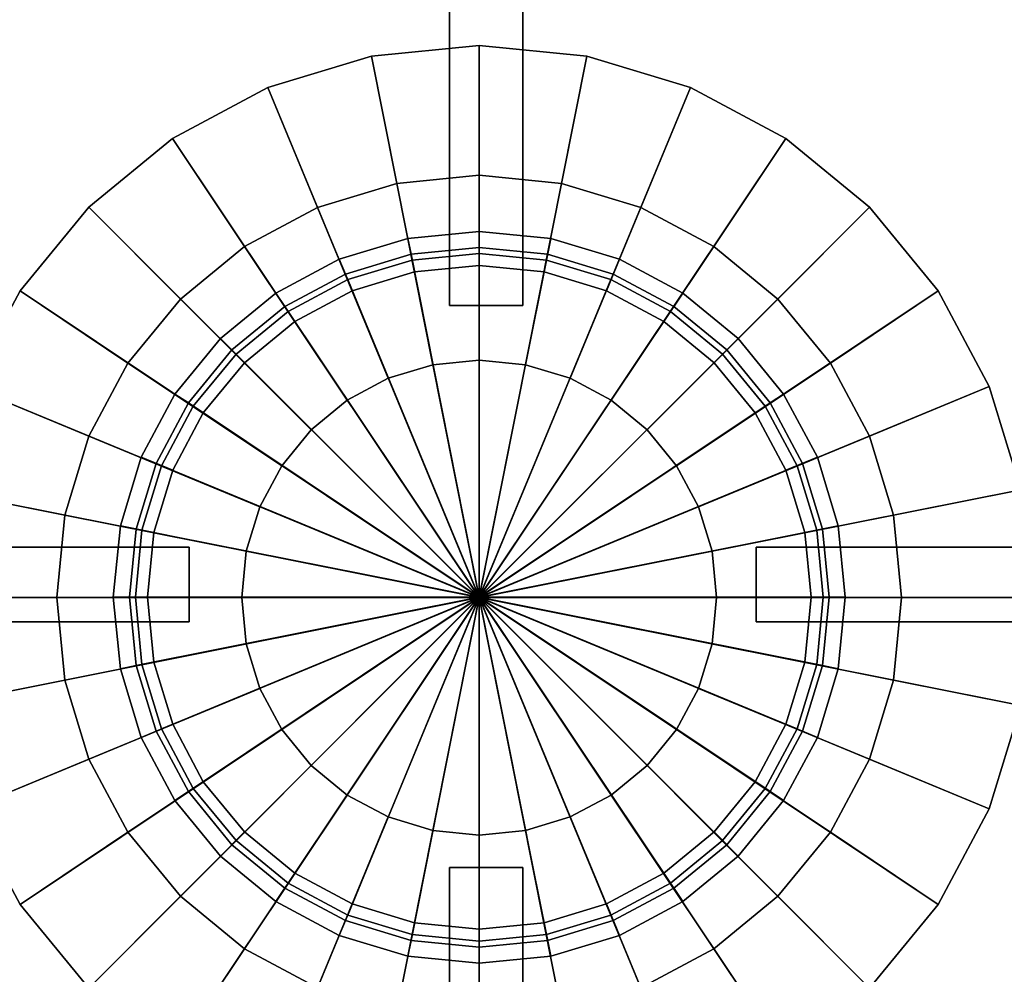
# Model space of a CAD drawing. Extents: x -17.9 to 18, y -14.2 to 13.3.
# Tile 32 of 61: x -13.8 to -8.5, y 2.3 to 7.5. Entities that reach past the tile are written whole.
import ezdxf

# ---------------------------------------------------------------- set-up
doc = ezdxf.new("R2010")
doc.units = 0
for name, color, linetype in [('GAS_ELEMENTS_4', 254, 'CONTINUOUS'), ('GAS_ELEMENTS_4_1', 250, 'CONTINUOUS'), ('GRATE_-_1', 250, 'CONTINUOUS'), ('RGM8058UC_-_BODY', 252, 'CONTINUOUS')]:
    doc.layers.add(name, color=color, linetype=linetype)

msp = doc.modelspace()

# ---------------------------------------------------------------- linework, layer by layer
at = {"layer": 'GAS_ELEMENTS_4'}
for points in [[(-11.3136, 4.3196, 6.0709), (-11.3136, 7.3196, 6.0709), (-11.8989, 7.2619, 6.0709)], [(-11.3136, 7.3196, 6.0709), (-11.3136, 6.6146, 6.5762), (-11.7614, 6.5705, 6.5762), (-11.8989, 7.2619, 6.0709)], [(-11.3136, 4.3196, 6.0709), (-10.7284, 7.2619, 6.0709), (-11.3136, 7.3196, 6.0709)], [(-10.7284, 7.2619, 6.0709), (-10.8659, 6.5705, 6.5762), (-11.3136, 6.6146, 6.5762), (-11.3136, 7.3196, 6.0709)], [(-11.3136, 4.3196, 6.0709), (-11.8989, 7.2619, 6.0709), (-12.4617, 7.0912, 6.0709)], [(-11.8989, 7.2619, 6.0709), (-11.7614, 6.5705, 6.5762), (-12.1919, 6.4399, 6.5762), (-12.4617, 7.0912, 6.0709)], [(-11.3136, 4.3196, 6.0709), (-10.1656, 7.0912, 6.0709), (-10.7284, 7.2619, 6.0709)], [(-10.1656, 7.0912, 6.0709), (-10.4354, 6.4399, 6.5762), (-10.8659, 6.5705, 6.5762), (-10.7284, 7.2619, 6.0709)], [(-11.3136, 4.3196, 6.0709), (-12.4617, 7.0912, 6.0709), (-12.9803, 6.814, 6.0709)], [(-12.4617, 7.0912, 6.0709), (-12.1919, 6.4399, 6.5762), (-12.5887, 6.2278, 6.5762), (-12.9803, 6.814, 6.0709)], [(-11.3136, 4.3196, 6.0709), (-9.6469, 6.814, 6.0709), (-10.1656, 7.0912, 6.0709)], [(-9.6469, 6.814, 6.0709), (-10.0386, 6.2278, 6.5762), (-10.4354, 6.4399, 6.5762), (-10.1656, 7.0912, 6.0709)], [(-11.3136, 4.3196, 6.0709), (-12.9803, 6.814, 6.0709), (-13.435, 6.4409, 6.0709)], [(-12.9803, 6.814, 6.0709), (-12.5887, 6.2278, 6.5762), (-12.9364, 5.9424, 6.5762), (-13.435, 6.4409, 6.0709)], [(-11.3136, 4.3196, 6.0709), (-9.1923, 6.4409, 6.0709), (-9.6469, 6.814, 6.0709)], [(-9.1923, 6.4409, 6.0709), (-9.6908, 5.9424, 6.5762), (-10.0386, 6.2278, 6.5762), (-9.6469, 6.814, 6.0709)], [(-11.5653, 5.5849, 6.5762), (-11.7614, 6.5705, 6.5762), (-11.3136, 6.6146, 6.5762), (-11.3136, 5.6097, 6.5762)], [(-11.3136, 5.6097, 6.5762), (-11.3136, 6.6146, 6.5762), (-10.8659, 6.5705, 6.5762), (-11.0619, 5.5849, 6.5762)], [(-11.8074, 5.5115, 6.5762), (-12.1919, 6.4399, 6.5762), (-11.7614, 6.5705, 6.5762), (-11.5653, 5.5849, 6.5762)], [(-11.0619, 5.5849, 6.5762), (-10.8659, 6.5705, 6.5762), (-10.4354, 6.4399, 6.5762), (-10.8199, 5.5115, 6.5762)], [(-11.3136, 4.3196, 6.0709), (-13.435, 6.4409, 6.0709), (-13.808, 5.9863, 6.0709)], [(-13.435, 6.4409, 6.0709), (-12.9364, 5.9424, 6.5762), (-13.2219, 5.5946, 6.5762), (-13.808, 5.9863, 6.0709)], [(-12.0304, 5.3923, 6.5762), (-12.5887, 6.2278, 6.5762), (-12.1919, 6.4399, 6.5762), (-11.8074, 5.5115, 6.5762)], [(-11.3136, 4.3196, 6.0709), (-8.8192, 5.9863, 6.0709), (-9.1923, 6.4409, 6.0709)], [(-10.8199, 5.5115, 6.5762), (-10.4354, 6.4399, 6.5762), (-10.0386, 6.2278, 6.5762), (-10.5969, 5.3923, 6.5762)], [(-8.8192, 5.9863, 6.0709), (-9.4054, 5.5946, 6.5762), (-9.6908, 5.9424, 6.5762), (-9.1923, 6.4409, 6.0709)], [(-12.2259, 5.2318, 6.5762), (-12.9364, 5.9424, 6.5762), (-12.5887, 6.2278, 6.5762), (-12.0304, 5.3923, 6.5762)], [(-10.5969, 5.3923, 6.5762), (-10.0386, 6.2278, 6.5762), (-9.6908, 5.9424, 6.5762), (-10.4014, 5.2318, 6.5762)], [(-12.0278, 6.0478, 6.75), (-11.8074, 5.5115, 6.75), (-11.5653, 5.5849, 6.75), (-11.6773, 6.1541, 6.75)], [(-12.0028, 5.9873, 7.0908), (-12.0278, 6.0478, 6.75), (-11.6773, 6.1541, 6.75), (-11.6645, 6.09, 7.0908)], [(-11.6773, 6.1541, 6.75), (-11.5653, 5.5849, 6.75), (-11.3136, 5.6097, 6.75), (-11.3127, 6.19, 6.75)], [(-11.6645, 6.09, 7.0908), (-11.6773, 6.1541, 6.75), (-11.3127, 6.19, 6.75), (-11.3127, 6.1246, 7.0908)], [(-11.3127, 6.19, 6.75), (-11.3136, 5.6097, 6.75), (-11.0619, 5.5849, 6.75), (-10.9481, 6.1541, 6.75)], [(-11.3127, 6.1246, 7.0908), (-11.3127, 6.19, 6.75), (-10.9481, 6.1541, 6.75), (-10.9609, 6.09, 7.0908)], [(-10.9481, 6.1541, 6.75), (-11.0619, 5.5849, 6.75), (-10.8199, 5.5115, 6.75), (-10.5976, 6.0478, 6.75)], [(-10.9609, 6.09, 7.0908), (-10.9481, 6.1541, 6.75), (-10.5976, 6.0478, 6.75), (-10.6226, 5.9873, 7.0908)], [(-11.6645, 6.09, 7.301), (-11.6645, 6.09, 7.0908), (-11.3127, 6.1246, 7.0908), (-11.3127, 6.1246, 7.301)], [(-11.3127, 6.1246, 7.301), (-11.3127, 6.1246, 7.0908), (-10.9609, 6.09, 7.0908), (-10.9609, 6.09, 7.301)], [(-12.3509, 5.8751, 6.75), (-12.0304, 5.3923, 6.75), (-11.8074, 5.5115, 6.75), (-12.0278, 6.0478, 6.75)], [(-12.3146, 5.8207, 7.0908), (-12.3509, 5.8751, 6.75), (-12.0278, 6.0478, 6.75), (-12.0028, 5.9873, 7.0908)], [(-12.0028, 5.9873, 7.301), (-12.0028, 5.9873, 7.0908), (-11.6645, 6.09, 7.0908), (-11.6645, 6.09, 7.301)], [(-10.9609, 6.09, 7.301), (-10.9609, 6.09, 7.0908), (-10.6226, 5.9873, 7.0908), (-10.6226, 5.9873, 7.301)], [(-10.5976, 6.0478, 6.75), (-10.8199, 5.5115, 6.75), (-10.5969, 5.3923, 6.75), (-10.2745, 5.8751, 6.75)], [(-10.6226, 5.9873, 7.0908), (-10.5976, 6.0478, 6.75), (-10.2745, 5.8751, 6.75), (-10.3109, 5.8207, 7.0908)], [(-11.3136, 4.3196, 6.0709), (-13.808, 5.9863, 6.0709), (-14.0853, 5.4676, 6.0709)], [(-13.808, 5.9863, 6.0709), (-13.2219, 5.5946, 6.5762), (-13.4339, 5.1978, 6.5762), (-14.0853, 5.4676, 6.0709)], [(-12.3864, 5.0363, 6.5762), (-13.2219, 5.5946, 6.5762), (-12.9364, 5.9424, 6.5762), (-12.2259, 5.2318, 6.5762)], [(-12.3146, 5.8207, 7.301), (-12.3146, 5.8207, 7.0908), (-12.0028, 5.9873, 7.0908), (-12.0028, 5.9873, 7.301)], [(-11.3136, 4.3196, 6.0709), (-8.542, 5.4676, 6.0709), (-8.8192, 5.9863, 6.0709)], [(-10.6226, 5.9873, 7.301), (-10.6226, 5.9873, 7.0908), (-10.3109, 5.8207, 7.0908), (-10.3109, 5.8207, 7.301)], [(-10.4014, 5.2318, 6.5762), (-9.6908, 5.9424, 6.5762), (-9.4054, 5.5946, 6.5762), (-10.2409, 5.0363, 6.5762)], [(-8.542, 5.4676, 6.0709), (-9.1933, 5.1978, 6.5762), (-9.4054, 5.5946, 6.5762), (-8.8192, 5.9863, 6.0709)], [(-12.6341, 5.6427, 6.75), (-12.2259, 5.2318, 6.75), (-12.0304, 5.3923, 6.75), (-12.3509, 5.8751, 6.75)], [(-12.5878, 5.5964, 7.0908), (-12.6341, 5.6427, 6.75), (-12.3509, 5.8751, 6.75), (-12.3146, 5.8207, 7.0908)], [(-10.2745, 5.8751, 6.75), (-10.5969, 5.3923, 6.75), (-10.4014, 5.2318, 6.75), (-9.9914, 5.6427, 6.75)], [(-10.3109, 5.8207, 7.0908), (-10.2745, 5.8751, 6.75), (-9.9914, 5.6427, 6.75), (-10.0376, 5.5964, 7.0908)], [(-12.5878, 5.5964, 7.301), (-12.5878, 5.5964, 7.0908), (-12.3146, 5.8207, 7.0908), (-12.3146, 5.8207, 7.301)], [(-10.3109, 5.8207, 7.301), (-10.3109, 5.8207, 7.0908), (-10.0376, 5.5964, 7.0908), (-10.0376, 5.5964, 7.301)], [(-12.8665, 5.3595, 6.75), (-12.3864, 5.0363, 6.75), (-12.2259, 5.2318, 6.75), (-12.6341, 5.6427, 6.75)], [(-12.8121, 5.3232, 7.0908), (-12.8665, 5.3595, 6.75), (-12.6341, 5.6427, 6.75), (-12.5878, 5.5964, 7.0908)], [(-9.9914, 5.6427, 6.75), (-10.4014, 5.2318, 6.75), (-10.2409, 5.0363, 6.75), (-9.759, 5.3595, 6.75)], [(-10.0376, 5.5964, 7.0908), (-9.9914, 5.6427, 6.75), (-9.759, 5.3595, 6.75), (-9.8133, 5.3232, 7.0908)], [(-12.5056, 4.8133, 6.5762), (-13.4339, 5.1978, 6.5762), (-13.2219, 5.5946, 6.5762), (-12.3864, 5.0363, 6.5762)], [(-12.8121, 5.3232, 7.301), (-12.8121, 5.3232, 7.0908), (-12.5878, 5.5964, 7.0908), (-12.5878, 5.5964, 7.301)], [(-11.8074, 5.5115, 6.75), (-11.8074, 5.5115, 6.5762), (-11.5653, 5.5849, 6.5762), (-11.5653, 5.5849, 6.75)], [(-11.5653, 5.5849, 6.75), (-11.5653, 5.5849, 6.5762), (-11.3136, 5.6097, 6.5762), (-11.3136, 5.6097, 6.75)], [(-11.3136, 5.6097, 6.75), (-11.3136, 5.6097, 6.5762), (-11.0619, 5.5849, 6.5762), (-11.0619, 5.5849, 6.75)], [(-11.0619, 5.5849, 6.75), (-11.0619, 5.5849, 6.5762), (-10.8199, 5.5115, 6.5762), (-10.8199, 5.5115, 6.75)], [(-10.2409, 5.0363, 6.5762), (-9.4054, 5.5946, 6.5762), (-9.1933, 5.1978, 6.5762), (-10.1217, 4.8133, 6.5762)], [(-10.0376, 5.5964, 7.301), (-10.0376, 5.5964, 7.0908), (-9.8133, 5.3232, 7.0908), (-9.8133, 5.3232, 7.301)], [(-12.0304, 5.3923, 6.75), (-12.0304, 5.3923, 6.5762), (-11.8074, 5.5115, 6.5762), (-11.8074, 5.5115, 6.75)], [(-10.8199, 5.5115, 6.75), (-10.8199, 5.5115, 6.5762), (-10.5969, 5.3923, 6.5762), (-10.5969, 5.3923, 6.75)], [(-11.3136, 4.3196, 6.0709), (-14.0853, 5.4676, 6.0709), (-14.256, 4.9048, 6.0709)], [(-14.0853, 5.4676, 6.0709), (-13.4339, 5.1978, 6.5762), (-13.5645, 4.7673, 6.5762), (-14.256, 4.9048, 6.0709)], [(-11.3136, 4.3196, 6.0709), (-8.3713, 4.9048, 6.0709), (-8.542, 5.4676, 6.0709)], [(-8.3713, 4.9048, 6.0709), (-9.0627, 4.7673, 6.5762), (-9.1933, 5.1978, 6.5762), (-8.542, 5.4676, 6.0709)], [(-13.0391, 5.0365, 6.75), (-12.5056, 4.8133, 6.75), (-12.3864, 5.0363, 6.75), (-12.8665, 5.3595, 6.75)], [(-12.9787, 5.0114, 7.0908), (-13.0391, 5.0365, 6.75), (-12.8665, 5.3595, 6.75), (-12.8121, 5.3232, 7.0908)], [(-12.2259, 5.2318, 6.75), (-12.2259, 5.2318, 6.5762), (-12.0304, 5.3923, 6.5762), (-12.0304, 5.3923, 6.75)], [(-10.5969, 5.3923, 6.75), (-10.5969, 5.3923, 6.5762), (-10.4014, 5.2318, 6.5762), (-10.4014, 5.2318, 6.75)], [(-9.759, 5.3595, 6.75), (-10.2409, 5.0363, 6.75), (-10.1217, 4.8133, 6.75), (-9.5863, 5.0365, 6.75)], [(-9.8133, 5.3232, 7.0908), (-9.759, 5.3595, 6.75), (-9.5863, 5.0365, 6.75), (-9.6467, 5.0114, 7.0908)], [(-12.9787, 5.0114, 7.301), (-12.9787, 5.0114, 7.0908), (-12.8121, 5.3232, 7.0908), (-12.8121, 5.3232, 7.301)], [(-9.8133, 5.3232, 7.301), (-9.8133, 5.3232, 7.0908), (-9.6467, 5.0114, 7.0908), (-9.6467, 5.0114, 7.301)], [(-12.579, 4.5713, 6.5762), (-13.5645, 4.7673, 6.5762), (-13.4339, 5.1978, 6.5762), (-12.5056, 4.8133, 6.5762)], [(-12.3864, 5.0363, 6.75), (-12.3864, 5.0363, 6.5762), (-12.2259, 5.2318, 6.5762), (-12.2259, 5.2318, 6.75)], [(-10.4014, 5.2318, 6.75), (-10.4014, 5.2318, 6.5762), (-10.2409, 5.0363, 6.5762), (-10.2409, 5.0363, 6.75)], [(-10.1217, 4.8133, 6.5762), (-9.1933, 5.1978, 6.5762), (-9.0627, 4.7673, 6.5762), (-10.0483, 4.5713, 6.5762)], [(-13.1455, 4.6859, 6.75), (-12.579, 4.5713, 6.75), (-12.5056, 4.8133, 6.75), (-13.0391, 5.0365, 6.75)], [(-13.0813, 4.6731, 7.0908), (-13.1455, 4.6859, 6.75), (-13.0391, 5.0365, 6.75), (-12.9787, 5.0114, 7.0908)], [(-12.5056, 4.8133, 6.75), (-12.5056, 4.8133, 6.5762), (-12.3864, 5.0363, 6.5762), (-12.3864, 5.0363, 6.75)], [(-10.2409, 5.0363, 6.75), (-10.2409, 5.0363, 6.5762), (-10.1217, 4.8133, 6.5762), (-10.1217, 4.8133, 6.75)], [(-9.5863, 5.0365, 6.75), (-10.1217, 4.8133, 6.75), (-10.0483, 4.5713, 6.75), (-9.4799, 4.6859, 6.75)], [(-9.6467, 5.0114, 7.0908), (-9.5863, 5.0365, 6.75), (-9.4799, 4.6859, 6.75), (-9.5441, 4.6731, 7.0908)], [(-13.0813, 4.6731, 7.301), (-13.0813, 4.6731, 7.0908), (-12.9787, 5.0114, 7.0908), (-12.9787, 5.0114, 7.301)], [(-9.6467, 5.0114, 7.301), (-9.6467, 5.0114, 7.0908), (-9.5441, 4.6731, 7.0908), (-9.5441, 4.6731, 7.301)], [(-11.3136, 4.3196, 6.0709), (-14.256, 4.9048, 6.0709), (-14.3136, 4.3196, 6.0709)], [(-14.256, 4.9048, 6.0709), (-13.5645, 4.7673, 6.5762), (-13.6086, 4.3196, 6.5762), (-14.3136, 4.3196, 6.0709)], [(-11.3136, 4.3196, 6.0709), (-8.3136, 4.3196, 6.0709), (-8.3713, 4.9048, 6.0709)], [(-8.3136, 4.3196, 6.0709), (-9.0186, 4.3196, 6.5762), (-9.0627, 4.7673, 6.5762), (-8.3713, 4.9048, 6.0709)], [(-12.6038, 4.3196, 6.5762), (-13.6086, 4.3196, 6.5762), (-13.5645, 4.7673, 6.5762), (-12.579, 4.5713, 6.5762)], [(-12.579, 4.5713, 6.75), (-12.579, 4.5713, 6.5762), (-12.5056, 4.8133, 6.5762), (-12.5056, 4.8133, 6.75)], [(-10.1217, 4.8133, 6.75), (-10.1217, 4.8133, 6.5762), (-10.0483, 4.5713, 6.5762), (-10.0483, 4.5713, 6.75)], [(-10.0483, 4.5713, 6.5762), (-9.0627, 4.7673, 6.5762), (-9.0186, 4.3196, 6.5762), (-10.0235, 4.3196, 6.5762)], [(-13.1814, 4.3213, 6.75), (-12.6038, 4.3196, 6.75), (-12.579, 4.5713, 6.75), (-13.1455, 4.6859, 6.75)], [(-13.116, 4.3213, 7.0908), (-13.1814, 4.3213, 6.75), (-13.1455, 4.6859, 6.75), (-13.0813, 4.6731, 7.0908)], [(-13.116, 4.3213, 7.301), (-13.116, 4.3213, 7.0908), (-13.0813, 4.6731, 7.0908), (-13.0813, 4.6731, 7.301)], [(-9.4799, 4.6859, 6.75), (-10.0483, 4.5713, 6.75), (-10.0235, 4.3196, 6.75), (-9.444, 4.3213, 6.75)], [(-9.5441, 4.6731, 7.0908), (-9.4799, 4.6859, 6.75), (-9.444, 4.3213, 6.75), (-9.5094, 4.3213, 7.0908)], [(-9.5441, 4.6731, 7.301), (-9.5441, 4.6731, 7.0908), (-9.5094, 4.3213, 7.0908), (-9.5094, 4.3213, 7.301)], [(-12.6038, 4.3196, 6.75), (-12.6038, 4.3196, 6.5762), (-12.579, 4.5713, 6.5762), (-12.579, 4.5713, 6.75)], [(-10.0483, 4.5713, 6.75), (-10.0483, 4.5713, 6.5762), (-10.0235, 4.3196, 6.5762), (-10.0235, 4.3196, 6.75)], [(-11.3136, 4.3196, 6.0709), (-14.3136, 4.3196, 6.0709), (-14.256, 3.7343, 6.0709)], [(-14.3136, 4.3196, 6.0709), (-13.6086, 4.3196, 6.5762), (-13.5645, 3.8718, 6.5762), (-14.256, 3.7343, 6.0709)], [(-11.3136, 4.3196, 6.0709), (-14.256, 3.7343, 6.0709), (-14.0853, 3.1715, 6.0709)], [(-11.3136, 4.3196, 6.0709), (-14.0853, 3.1715, 6.0709), (-13.808, 2.6528, 6.0709)], [(-11.3136, 4.3196, 6.0709), (-13.808, 2.6528, 6.0709), (-13.435, 2.1982, 6.0709)], [(-12.579, 4.0679, 6.5762), (-13.5645, 3.8718, 6.5762), (-13.6086, 4.3196, 6.5762), (-12.6038, 4.3196, 6.5762)], [(-11.3136, 4.3196, 6.0709), (-13.435, 2.1982, 6.0709), (-12.9803, 1.8251, 6.0709)], [(-13.1455, 3.9568, 6.75), (-12.579, 4.0679, 6.75), (-12.6038, 4.3196, 6.75), (-13.1814, 4.3213, 6.75)], [(-13.0813, 3.9695, 7.0908), (-13.1455, 3.9568, 6.75), (-13.1814, 4.3213, 6.75), (-13.116, 4.3213, 7.0908)], [(-13.0813, 3.9695, 7.301), (-13.0813, 3.9695, 7.0908), (-13.116, 4.3213, 7.0908), (-13.116, 4.3213, 7.301)], [(-11.3136, 4.3196, 6.0709), (-12.9803, 1.8251, 6.0709), (-12.4617, 1.5479, 6.0709)], [(-12.579, 4.0679, 6.75), (-12.579, 4.0679, 6.5762), (-12.6038, 4.3196, 6.5762), (-12.6038, 4.3196, 6.75)], [(-11.3136, 4.3196, 6.0709), (-12.4617, 1.5479, 6.0709), (-11.8989, 1.3772, 6.0709)], [(-11.3136, 4.3196, 6.0709), (-11.8989, 1.3772, 6.0709), (-11.3136, 1.3196, 6.0709)], [(-11.3136, 4.3196, 6.0709), (-11.3136, 1.3196, 6.0709), (-10.7284, 1.3772, 6.0709)], [(-11.3136, 4.3196, 6.0709), (-10.7284, 1.3772, 6.0709), (-10.1656, 1.5479, 6.0709)], [(-11.3136, 4.3196, 6.0709), (-10.1656, 1.5479, 6.0709), (-9.6469, 1.8251, 6.0709)], [(-11.3136, 4.3196, 6.0709), (-9.6469, 1.8251, 6.0709), (-9.1923, 2.1982, 6.0709)], [(-11.3136, 4.3196, 6.0709), (-9.1923, 2.1982, 6.0709), (-8.8192, 2.6528, 6.0709)], [(-11.3136, 4.3196, 6.0709), (-8.8192, 2.6528, 6.0709), (-8.542, 3.1715, 6.0709)], [(-11.3136, 4.3196, 6.0709), (-8.542, 3.1715, 6.0709), (-8.3713, 3.7343, 6.0709)], [(-11.3136, 4.3196, 6.0709), (-8.3713, 3.7343, 6.0709), (-8.3136, 4.3196, 6.0709)], [(-9.444, 4.3213, 6.75), (-10.0235, 4.3196, 6.75), (-10.0483, 4.0679, 6.75), (-9.4799, 3.9568, 6.75)], [(-10.0235, 4.3196, 6.5762), (-9.0186, 4.3196, 6.5762), (-9.0627, 3.8718, 6.5762), (-10.0483, 4.0679, 6.5762)], [(-10.0235, 4.3196, 6.75), (-10.0235, 4.3196, 6.5762), (-10.0483, 4.0679, 6.5762), (-10.0483, 4.0679, 6.75)], [(-9.5094, 4.3213, 7.301), (-9.5094, 4.3213, 7.0908), (-9.5441, 3.9695, 7.0908), (-9.5441, 3.9695, 7.301)], [(-9.5094, 4.3213, 7.0908), (-9.444, 4.3213, 6.75), (-9.4799, 3.9568, 6.75), (-9.5441, 3.9695, 7.0908)], [(-8.3713, 3.7343, 6.0709), (-9.0627, 3.8718, 6.5762), (-9.0186, 4.3196, 6.5762), (-8.3136, 4.3196, 6.0709)], [(-12.5056, 3.8258, 6.5762), (-13.4339, 3.4413, 6.5762), (-13.5645, 3.8718, 6.5762), (-12.579, 4.0679, 6.5762)], [(-13.0391, 3.6062, 6.75), (-12.5056, 3.8258, 6.75), (-12.579, 4.0679, 6.75), (-13.1455, 3.9568, 6.75)], [(-12.5056, 3.8258, 6.75), (-12.5056, 3.8258, 6.5762), (-12.579, 4.0679, 6.5762), (-12.579, 4.0679, 6.75)], [(-10.0483, 4.0679, 6.5762), (-9.0627, 3.8718, 6.5762), (-9.1933, 3.4413, 6.5762), (-10.1217, 3.8258, 6.5762)], [(-10.0483, 4.0679, 6.75), (-10.0483, 4.0679, 6.5762), (-10.1217, 3.8258, 6.5762), (-10.1217, 3.8258, 6.75)], [(-9.4799, 3.9568, 6.75), (-10.0483, 4.0679, 6.75), (-10.1217, 3.8258, 6.75), (-9.5863, 3.6062, 6.75)], [(-12.9787, 3.6313, 7.0908), (-13.0391, 3.6062, 6.75), (-13.1455, 3.9568, 6.75), (-13.0813, 3.9695, 7.0908)], [(-12.9787, 3.6313, 7.301), (-12.9787, 3.6313, 7.0908), (-13.0813, 3.9695, 7.0908), (-13.0813, 3.9695, 7.301)], [(-9.5441, 3.9695, 7.301), (-9.5441, 3.9695, 7.0908), (-9.6467, 3.6313, 7.0908), (-9.6467, 3.6313, 7.301)], [(-9.5441, 3.9695, 7.0908), (-9.4799, 3.9568, 6.75), (-9.5863, 3.6062, 6.75), (-9.6467, 3.6313, 7.0908)], [(-14.256, 3.7343, 6.0709), (-13.5645, 3.8718, 6.5762), (-13.4339, 3.4413, 6.5762), (-14.0853, 3.1715, 6.0709)], [(-8.542, 3.1715, 6.0709), (-9.1933, 3.4413, 6.5762), (-9.0627, 3.8718, 6.5762), (-8.3713, 3.7343, 6.0709)], [(-12.3864, 3.6028, 6.5762), (-13.2219, 3.0445, 6.5762), (-13.4339, 3.4413, 6.5762), (-12.5056, 3.8258, 6.5762)], [(-12.8665, 3.2832, 6.75), (-12.3864, 3.6028, 6.75), (-12.5056, 3.8258, 6.75), (-13.0391, 3.6062, 6.75)], [(-12.3864, 3.6028, 6.75), (-12.3864, 3.6028, 6.5762), (-12.5056, 3.8258, 6.5762), (-12.5056, 3.8258, 6.75)], [(-10.1217, 3.8258, 6.5762), (-9.1933, 3.4413, 6.5762), (-9.4054, 3.0445, 6.5762), (-10.2409, 3.6028, 6.5762)], [(-10.1217, 3.8258, 6.75), (-10.1217, 3.8258, 6.5762), (-10.2409, 3.6028, 6.5762), (-10.2409, 3.6028, 6.75)], [(-9.5863, 3.6062, 6.75), (-10.1217, 3.8258, 6.75), (-10.2409, 3.6028, 6.75), (-9.759, 3.2832, 6.75)], [(-12.2259, 3.4073, 6.5762), (-12.9364, 2.6967, 6.5762), (-13.2219, 3.0445, 6.5762), (-12.3864, 3.6028, 6.5762)], [(-12.8121, 3.3195, 7.0908), (-12.8665, 3.2832, 6.75), (-13.0391, 3.6062, 6.75), (-12.9787, 3.6313, 7.0908)], [(-12.8121, 3.3195, 7.301), (-12.8121, 3.3195, 7.0908), (-12.9787, 3.6313, 7.0908), (-12.9787, 3.6313, 7.301)], [(-12.6341, 3, 6.75), (-12.2259, 3.4073, 6.75), (-12.3864, 3.6028, 6.75), (-12.8665, 3.2832, 6.75)], [(-12.2259, 3.4073, 6.75), (-12.2259, 3.4073, 6.5762), (-12.3864, 3.6028, 6.5762), (-12.3864, 3.6028, 6.75)], [(-10.2409, 3.6028, 6.5762), (-9.4054, 3.0445, 6.5762), (-9.6908, 2.6967, 6.5762), (-10.4014, 3.4073, 6.5762)], [(-10.2409, 3.6028, 6.75), (-10.2409, 3.6028, 6.5762), (-10.4014, 3.4073, 6.5762), (-10.4014, 3.4073, 6.75)], [(-9.759, 3.2832, 6.75), (-10.2409, 3.6028, 6.75), (-10.4014, 3.4073, 6.75), (-9.9914, 3, 6.75)], [(-9.6467, 3.6313, 7.301), (-9.6467, 3.6313, 7.0908), (-9.8133, 3.3195, 7.0908), (-9.8133, 3.3195, 7.301)], [(-9.6467, 3.6313, 7.0908), (-9.5863, 3.6062, 6.75), (-9.759, 3.2832, 6.75), (-9.8133, 3.3195, 7.0908)], [(-14.0853, 3.1715, 6.0709), (-13.4339, 3.4413, 6.5762), (-13.2219, 3.0445, 6.5762), (-13.808, 2.6528, 6.0709)], [(-8.8192, 2.6528, 6.0709), (-9.4054, 3.0445, 6.5762), (-9.1933, 3.4413, 6.5762), (-8.542, 3.1715, 6.0709)], [(-12.0304, 3.2468, 6.5762), (-12.5887, 2.4113, 6.5762), (-12.9364, 2.6967, 6.5762), (-12.2259, 3.4073, 6.5762)], [(-12.3509, 2.7676, 6.75), (-12.0304, 3.2468, 6.75), (-12.2259, 3.4073, 6.75), (-12.6341, 3, 6.75)], [(-12.0304, 3.2468, 6.75), (-12.0304, 3.2468, 6.5762), (-12.2259, 3.4073, 6.5762), (-12.2259, 3.4073, 6.75)], [(-10.4014, 3.4073, 6.5762), (-9.6908, 2.6967, 6.5762), (-10.0386, 2.4113, 6.5762), (-10.5969, 3.2468, 6.5762)], [(-10.4014, 3.4073, 6.75), (-10.4014, 3.4073, 6.5762), (-10.5969, 3.2468, 6.5762), (-10.5969, 3.2468, 6.75)], [(-9.9914, 3, 6.75), (-10.4014, 3.4073, 6.75), (-10.5969, 3.2468, 6.75), (-10.2745, 2.7676, 6.75)], [(-12.5878, 3.0462, 7.0908), (-12.6341, 3, 6.75), (-12.8665, 3.2832, 6.75), (-12.8121, 3.3195, 7.0908)], [(-12.5878, 3.0462, 7.301), (-12.5878, 3.0462, 7.0908), (-12.8121, 3.3195, 7.0908), (-12.8121, 3.3195, 7.301)], [(-9.8133, 3.3195, 7.301), (-9.8133, 3.3195, 7.0908), (-10.0376, 3.0462, 7.0908), (-10.0376, 3.0462, 7.301)], [(-9.8133, 3.3195, 7.0908), (-9.759, 3.2832, 6.75), (-9.9914, 3, 6.75), (-10.0376, 3.0462, 7.0908)], [(-11.8074, 3.1276, 6.5762), (-12.1919, 2.1992, 6.5762), (-12.5887, 2.4113, 6.5762), (-12.0304, 3.2468, 6.5762)], [(-12.0278, 2.5949, 6.75), (-11.8074, 3.1276, 6.75), (-12.0304, 3.2468, 6.75), (-12.3509, 2.7676, 6.75)], [(-11.8074, 3.1276, 6.75), (-11.8074, 3.1276, 6.5762), (-12.0304, 3.2468, 6.5762), (-12.0304, 3.2468, 6.75)], [(-10.5969, 3.2468, 6.5762), (-10.0386, 2.4113, 6.5762), (-10.4354, 2.1992, 6.5762), (-10.8199, 3.1276, 6.5762)], [(-10.5969, 3.2468, 6.75), (-10.5969, 3.2468, 6.5762), (-10.8199, 3.1276, 6.5762), (-10.8199, 3.1276, 6.75)], [(-10.2745, 2.7676, 6.75), (-10.5969, 3.2468, 6.75), (-10.8199, 3.1276, 6.75), (-10.5976, 2.5949, 6.75)], [(-11.5653, 3.0542, 6.5762), (-11.7614, 2.0687, 6.5762), (-12.1919, 2.1992, 6.5762), (-11.8074, 3.1276, 6.5762)], [(-11.6773, 2.4886, 6.75), (-11.5653, 3.0542, 6.75), (-11.8074, 3.1276, 6.75), (-12.0278, 2.5949, 6.75)], [(-11.5653, 3.0542, 6.75), (-11.5653, 3.0542, 6.5762), (-11.8074, 3.1276, 6.5762), (-11.8074, 3.1276, 6.75)], [(-10.8199, 3.1276, 6.5762), (-10.4354, 2.1992, 6.5762), (-10.8659, 2.0687, 6.5762), (-11.0619, 3.0542, 6.5762)], [(-10.8199, 3.1276, 6.75), (-10.8199, 3.1276, 6.5762), (-11.0619, 3.0542, 6.5762), (-11.0619, 3.0542, 6.75)], [(-10.5976, 2.5949, 6.75), (-10.8199, 3.1276, 6.75), (-11.0619, 3.0542, 6.75), (-10.9481, 2.4886, 6.75)], [(-11.3136, 3.0294, 6.5762), (-11.3136, 2.0246, 6.5762), (-11.7614, 2.0687, 6.5762), (-11.5653, 3.0542, 6.5762)], [(-11.3127, 2.4527, 6.75), (-11.3136, 3.0294, 6.75), (-11.5653, 3.0542, 6.75), (-11.6773, 2.4886, 6.75)], [(-11.3136, 3.0294, 6.75), (-11.3136, 3.0294, 6.5762), (-11.5653, 3.0542, 6.5762), (-11.5653, 3.0542, 6.75)], [(-11.0619, 3.0542, 6.5762), (-10.8659, 2.0687, 6.5762), (-11.3136, 2.0246, 6.5762), (-11.3136, 3.0294, 6.5762)], [(-11.0619, 3.0542, 6.75), (-11.0619, 3.0542, 6.5762), (-11.3136, 3.0294, 6.5762), (-11.3136, 3.0294, 6.75)], [(-10.9481, 2.4886, 6.75), (-11.0619, 3.0542, 6.75), (-11.3136, 3.0294, 6.75), (-11.3127, 2.4527, 6.75)], [(-13.808, 2.6528, 6.0709), (-13.2219, 3.0445, 6.5762), (-12.9364, 2.6967, 6.5762), (-13.435, 2.1982, 6.0709)], [(-12.3146, 2.822, 7.0908), (-12.3509, 2.7676, 6.75), (-12.6341, 3, 6.75), (-12.5878, 3.0462, 7.0908)], [(-12.3146, 2.822, 7.301), (-12.3146, 2.822, 7.0908), (-12.5878, 3.0462, 7.0908), (-12.5878, 3.0462, 7.301)], [(-10.0376, 3.0462, 7.301), (-10.0376, 3.0462, 7.0908), (-10.3109, 2.822, 7.0908), (-10.3109, 2.822, 7.301)], [(-10.0376, 3.0462, 7.0908), (-9.9914, 3, 6.75), (-10.2745, 2.7676, 6.75), (-10.3109, 2.822, 7.0908)], [(-9.1923, 2.1982, 6.0709), (-9.6908, 2.6967, 6.5762), (-9.4054, 3.0445, 6.5762), (-8.8192, 2.6528, 6.0709)], [(-12.0028, 2.6553, 7.0908), (-12.0278, 2.5949, 6.75), (-12.3509, 2.7676, 6.75), (-12.3146, 2.822, 7.0908)], [(-12.0028, 2.6553, 7.301), (-12.0028, 2.6553, 7.0908), (-12.3146, 2.822, 7.0908), (-12.3146, 2.822, 7.301)], [(-10.3109, 2.822, 7.301), (-10.3109, 2.822, 7.0908), (-10.6226, 2.6553, 7.0908), (-10.6226, 2.6553, 7.301)], [(-10.3109, 2.822, 7.0908), (-10.2745, 2.7676, 6.75), (-10.5976, 2.5949, 6.75), (-10.6226, 2.6553, 7.0908)], [(-13.435, 2.1982, 6.0709), (-12.9364, 2.6967, 6.5762), (-12.5887, 2.4113, 6.5762), (-12.9803, 1.8251, 6.0709)], [(-9.6469, 1.8251, 6.0709), (-10.0386, 2.4113, 6.5762), (-9.6908, 2.6967, 6.5762), (-9.1923, 2.1982, 6.0709)], [(-11.6645, 2.5527, 7.0908), (-11.6773, 2.4886, 6.75), (-12.0278, 2.5949, 6.75), (-12.0028, 2.6553, 7.0908)], [(-11.6645, 2.5527, 7.301), (-11.6645, 2.5527, 7.0908), (-12.0028, 2.6553, 7.0908), (-12.0028, 2.6553, 7.301)], [(-10.6226, 2.6553, 7.301), (-10.6226, 2.6553, 7.0908), (-10.9609, 2.5527, 7.0908), (-10.9609, 2.5527, 7.301)], [(-10.6226, 2.6553, 7.0908), (-10.5976, 2.5949, 6.75), (-10.9481, 2.4886, 6.75), (-10.9609, 2.5527, 7.0908)], [(-11.3127, 2.5181, 7.0908), (-11.3127, 2.4527, 6.75), (-11.6773, 2.4886, 6.75), (-11.6645, 2.5527, 7.0908)], [(-11.3127, 2.5181, 7.301), (-11.3127, 2.5181, 7.0908), (-11.6645, 2.5527, 7.0908), (-11.6645, 2.5527, 7.301)], [(-10.9609, 2.5527, 7.301), (-10.9609, 2.5527, 7.0908), (-11.3127, 2.5181, 7.0908), (-11.3127, 2.5181, 7.301)], [(-10.9609, 2.5527, 7.0908), (-10.9481, 2.4886, 6.75), (-11.3127, 2.4527, 6.75), (-11.3127, 2.5181, 7.0908)], [(-12.9803, 1.8251, 6.0709), (-12.5887, 2.4113, 6.5762), (-12.1919, 2.1992, 6.5762), (-12.4617, 1.5479, 6.0709)], [(-10.1656, 1.5479, 6.0709), (-10.4354, 2.1992, 6.5762), (-10.0386, 2.4113, 6.5762), (-9.6469, 1.8251, 6.0709)]]:
    msp.add_3dface(points, dxfattribs=at)
at = {"layer": 'GAS_ELEMENTS_4_1'}
for points in [[(-12.0737, 6.1585, 7.301), (-12.0028, 5.9873, 7.301), (-11.6645, 6.09, 7.301), (-11.7006, 6.2716, 7.301)], [(-12.0737, 6.1585, 7.3564), (-12.0737, 6.1585, 7.301), (-11.7006, 6.2716, 7.301), (-11.7006, 6.2716, 7.3564)], [(-12.0402, 6.0777, 7.4419), (-12.0737, 6.1585, 7.3564), (-11.7006, 6.2716, 7.3564), (-11.6836, 6.1858, 7.4419)], [(-11.7006, 6.2716, 7.301), (-11.6645, 6.09, 7.301), (-11.3127, 6.1246, 7.301), (-11.3127, 6.3099, 7.301)], [(-11.7006, 6.2716, 7.3564), (-11.7006, 6.2716, 7.301), (-11.3127, 6.3099, 7.301), (-11.3127, 6.3099, 7.3564)], [(-11.6836, 6.1858, 7.4419), (-11.7006, 6.2716, 7.3564), (-11.3127, 6.3099, 7.3564), (-11.3127, 6.2224, 7.4419)], [(-11.3127, 6.3099, 7.301), (-11.3127, 6.1246, 7.301), (-10.9609, 6.09, 7.301), (-10.9248, 6.2716, 7.301)], [(-11.3127, 6.3099, 7.3564), (-11.3127, 6.3099, 7.301), (-10.9248, 6.2716, 7.301), (-10.9248, 6.2716, 7.3564)], [(-11.3127, 6.2224, 7.4419), (-11.3127, 6.3099, 7.3564), (-10.9248, 6.2716, 7.3564), (-10.9418, 6.1858, 7.4419)], [(-10.9248, 6.2716, 7.301), (-10.9609, 6.09, 7.301), (-10.6226, 5.9873, 7.301), (-10.5517, 6.1585, 7.301)], [(-10.9418, 6.1858, 7.4419), (-10.9248, 6.2716, 7.3564), (-10.5517, 6.1585, 7.3564), (-10.5852, 6.0777, 7.4419)], [(-10.9248, 6.2716, 7.3564), (-10.9248, 6.2716, 7.301), (-10.5517, 6.1585, 7.301), (-10.5517, 6.1585, 7.3564)], [(-11.6836, 6.1858, 7.4419), (-11.3127, 6.2224, 7.4419), (-11.3127, 4.3213, 7.4419)], [(-11.3127, 6.2224, 7.4419), (-10.9418, 6.1858, 7.4419), (-11.3127, 4.3213, 7.4419)], [(-12.4175, 5.9747, 7.301), (-12.3146, 5.8207, 7.301), (-12.0028, 5.9873, 7.301), (-12.0737, 6.1585, 7.301)], [(-12.4175, 5.9747, 7.3564), (-12.4175, 5.9747, 7.301), (-12.0737, 6.1585, 7.301), (-12.0737, 6.1585, 7.3564)], [(-12.3689, 5.902, 7.4419), (-12.4175, 5.9747, 7.3564), (-12.0737, 6.1585, 7.3564), (-12.0402, 6.0777, 7.4419)], [(-12.0402, 6.0777, 7.4419), (-11.6836, 6.1858, 7.4419), (-11.3127, 4.3213, 7.4419)], [(-10.9418, 6.1858, 7.4419), (-10.5852, 6.0777, 7.4419), (-11.3127, 4.3213, 7.4419)], [(-10.5517, 6.1585, 7.301), (-10.6226, 5.9873, 7.301), (-10.3109, 5.8207, 7.301), (-10.2079, 5.9747, 7.301)], [(-10.5852, 6.0777, 7.4419), (-10.5517, 6.1585, 7.3564), (-10.2079, 5.9747, 7.3564), (-10.2566, 5.902, 7.4419)], [(-10.5517, 6.1585, 7.3564), (-10.5517, 6.1585, 7.301), (-10.2079, 5.9747, 7.301), (-10.2079, 5.9747, 7.3564)], [(-12.3689, 5.902, 7.4419), (-12.0402, 6.0777, 7.4419), (-11.3127, 4.3213, 7.4419)], [(-10.5852, 6.0777, 7.4419), (-10.2566, 5.902, 7.4419), (-11.3127, 4.3213, 7.4419)], [(-12.7188, 5.7274, 7.301), (-12.5878, 5.5964, 7.301), (-12.3146, 5.8207, 7.301), (-12.4175, 5.9747, 7.301)], [(-12.7188, 5.7274, 7.3564), (-12.7188, 5.7274, 7.301), (-12.4175, 5.9747, 7.301), (-12.4175, 5.9747, 7.3564)], [(-12.6569, 5.6656, 7.4419), (-12.7188, 5.7274, 7.3564), (-12.4175, 5.9747, 7.3564), (-12.3689, 5.902, 7.4419)], [(-10.2079, 5.9747, 7.301), (-10.3109, 5.8207, 7.301), (-10.0376, 5.5964, 7.301), (-9.9066, 5.7274, 7.301)], [(-10.2566, 5.902, 7.4419), (-10.2079, 5.9747, 7.3564), (-9.9066, 5.7274, 7.3564), (-9.9685, 5.6656, 7.4419)], [(-10.2079, 5.9747, 7.3564), (-10.2079, 5.9747, 7.301), (-9.9066, 5.7274, 7.301), (-9.9066, 5.7274, 7.3564)], [(-12.6569, 5.6656, 7.4419), (-12.3689, 5.902, 7.4419), (-11.3127, 4.3213, 7.4419)], [(-10.2566, 5.902, 7.4419), (-9.9685, 5.6656, 7.4419), (-11.3127, 4.3213, 7.4419)], [(-12.9661, 5.4261, 7.301), (-12.8121, 5.3232, 7.301), (-12.5878, 5.5964, 7.301), (-12.7188, 5.7274, 7.301)], [(-12.9661, 5.4261, 7.3564), (-12.9661, 5.4261, 7.301), (-12.7188, 5.7274, 7.301), (-12.7188, 5.7274, 7.3564)], [(-12.8934, 5.3775, 7.4419), (-12.9661, 5.4261, 7.3564), (-12.7188, 5.7274, 7.3564), (-12.6569, 5.6656, 7.4419)], [(-9.9066, 5.7274, 7.301), (-10.0376, 5.5964, 7.301), (-9.8133, 5.3232, 7.301), (-9.6593, 5.4261, 7.301)], [(-9.9685, 5.6656, 7.4419), (-9.9066, 5.7274, 7.3564), (-9.6593, 5.4261, 7.3564), (-9.7321, 5.3775, 7.4419)], [(-9.9066, 5.7274, 7.3564), (-9.9066, 5.7274, 7.301), (-9.6593, 5.4261, 7.301), (-9.6593, 5.4261, 7.3564)], [(-12.8934, 5.3775, 7.4419), (-12.6569, 5.6656, 7.4419), (-11.3127, 4.3213, 7.4419)], [(-9.9685, 5.6656, 7.4419), (-9.7321, 5.3775, 7.4419), (-11.3127, 4.3213, 7.4419)], [(-13.1499, 5.0823, 7.301), (-12.9787, 5.0114, 7.301), (-12.8121, 5.3232, 7.301), (-12.9661, 5.4261, 7.301)], [(-13.1499, 5.0823, 7.3564), (-13.1499, 5.0823, 7.301), (-12.9661, 5.4261, 7.301), (-12.9661, 5.4261, 7.3564)], [(-13.069, 5.0488, 7.4419), (-13.1499, 5.0823, 7.3564), (-12.9661, 5.4261, 7.3564), (-12.8934, 5.3775, 7.4419)], [(-9.6593, 5.4261, 7.301), (-9.8133, 5.3232, 7.301), (-9.6467, 5.0114, 7.301), (-9.4756, 5.0823, 7.301)], [(-9.7321, 5.3775, 7.4419), (-9.6593, 5.4261, 7.3564), (-9.4756, 5.0823, 7.3564), (-9.5564, 5.0488, 7.4419)], [(-9.6593, 5.4261, 7.3564), (-9.6593, 5.4261, 7.301), (-9.4756, 5.0823, 7.301), (-9.4756, 5.0823, 7.3564)], [(-13.069, 5.0488, 7.4419), (-12.8934, 5.3775, 7.4419), (-11.3127, 4.3213, 7.4419)], [(-9.7321, 5.3775, 7.4419), (-9.5564, 5.0488, 7.4419), (-11.3127, 4.3213, 7.4419)], [(-13.263, 4.7093, 7.301), (-13.0813, 4.6731, 7.301), (-12.9787, 5.0114, 7.301), (-13.1499, 5.0823, 7.301)], [(-13.263, 4.7093, 7.3564), (-13.263, 4.7093, 7.301), (-13.1499, 5.0823, 7.301), (-13.1499, 5.0823, 7.3564)], [(-13.1772, 4.6922, 7.4419), (-13.263, 4.7093, 7.3564), (-13.1499, 5.0823, 7.3564), (-13.069, 5.0488, 7.4419)], [(-9.4756, 5.0823, 7.301), (-9.6467, 5.0114, 7.301), (-9.5441, 4.6731, 7.301), (-9.3624, 4.7093, 7.301)], [(-9.5564, 5.0488, 7.4419), (-9.4756, 5.0823, 7.3564), (-9.3624, 4.7093, 7.3564), (-9.4482, 4.6922, 7.4419)], [(-9.4756, 5.0823, 7.3564), (-9.4756, 5.0823, 7.301), (-9.3624, 4.7093, 7.301), (-9.3624, 4.7093, 7.3564)], [(-13.1772, 4.6922, 7.4419), (-13.069, 5.0488, 7.4419), (-11.3127, 4.3213, 7.4419)], [(-9.5564, 5.0488, 7.4419), (-9.4482, 4.6922, 7.4419), (-11.3127, 4.3213, 7.4419)], [(-13.3012, 4.3213, 7.301), (-13.116, 4.3213, 7.301), (-13.0813, 4.6731, 7.301), (-13.263, 4.7093, 7.301)], [(-13.3012, 4.3213, 7.3564), (-13.3012, 4.3213, 7.301), (-13.263, 4.7093, 7.301), (-13.263, 4.7093, 7.3564)], [(-13.2137, 4.3213, 7.4419), (-13.3012, 4.3213, 7.3564), (-13.263, 4.7093, 7.3564), (-13.1772, 4.6922, 7.4419)], [(-9.3624, 4.7093, 7.301), (-9.5441, 4.6731, 7.301), (-9.5094, 4.3213, 7.301), (-9.3242, 4.3213, 7.301)], [(-9.4482, 4.6922, 7.4419), (-9.3624, 4.7093, 7.3564), (-9.3242, 4.3213, 7.3564), (-9.4117, 4.3213, 7.4419)], [(-9.3624, 4.7093, 7.3564), (-9.3624, 4.7093, 7.301), (-9.3242, 4.3213, 7.301), (-9.3242, 4.3213, 7.3564)], [(-13.2137, 4.3213, 7.4419), (-13.1772, 4.6922, 7.4419), (-11.3127, 4.3213, 7.4419)], [(-9.4482, 4.6922, 7.4419), (-9.4117, 4.3213, 7.4419), (-11.3127, 4.3213, 7.4419)], [(-13.263, 3.9334, 7.301), (-13.0813, 3.9695, 7.301), (-13.116, 4.3213, 7.301), (-13.3012, 4.3213, 7.301)], [(-13.263, 3.9334, 7.3564), (-13.263, 3.9334, 7.301), (-13.3012, 4.3213, 7.301), (-13.3012, 4.3213, 7.3564)], [(-13.1772, 3.9505, 7.4419), (-13.263, 3.9334, 7.3564), (-13.3012, 4.3213, 7.3564), (-13.2137, 4.3213, 7.4419)], [(-13.1772, 3.9505, 7.4419), (-13.2137, 4.3213, 7.4419), (-11.3127, 4.3213, 7.4419)], [(-13.069, 3.5938, 7.4419), (-13.1772, 3.9505, 7.4419), (-11.3127, 4.3213, 7.4419)], [(-12.8934, 3.2652, 7.4419), (-13.069, 3.5938, 7.4419), (-11.3127, 4.3213, 7.4419)], [(-12.6569, 2.9771, 7.4419), (-12.8934, 3.2652, 7.4419), (-11.3127, 4.3213, 7.4419)], [(-12.3689, 2.7407, 7.4419), (-12.6569, 2.9771, 7.4419), (-11.3127, 4.3213, 7.4419)], [(-12.0402, 2.565, 7.4419), (-12.3689, 2.7407, 7.4419), (-11.3127, 4.3213, 7.4419)], [(-11.6836, 2.4568, 7.4419), (-12.0402, 2.565, 7.4419), (-11.3127, 4.3213, 7.4419)], [(-11.3127, 2.4203, 7.4419), (-11.6836, 2.4568, 7.4419), (-11.3127, 4.3213, 7.4419)], [(-10.9418, 2.4568, 7.4419), (-11.3127, 2.4203, 7.4419), (-11.3127, 4.3213, 7.4419)], [(-10.5852, 2.565, 7.4419), (-10.9418, 2.4568, 7.4419), (-11.3127, 4.3213, 7.4419)], [(-10.2566, 2.7407, 7.4419), (-10.5852, 2.565, 7.4419), (-11.3127, 4.3213, 7.4419)], [(-9.9685, 2.9771, 7.4419), (-10.2566, 2.7407, 7.4419), (-11.3127, 4.3213, 7.4419)], [(-9.7321, 3.2652, 7.4419), (-9.9685, 2.9771, 7.4419), (-11.3127, 4.3213, 7.4419)], [(-9.5564, 3.5938, 7.4419), (-9.7321, 3.2652, 7.4419), (-11.3127, 4.3213, 7.4419)], [(-9.4482, 3.9505, 7.4419), (-9.5564, 3.5938, 7.4419), (-11.3127, 4.3213, 7.4419)], [(-9.4117, 4.3213, 7.4419), (-9.4482, 3.9505, 7.4419), (-11.3127, 4.3213, 7.4419)], [(-9.3242, 4.3213, 7.301), (-9.5094, 4.3213, 7.301), (-9.5441, 3.9695, 7.301), (-9.3624, 3.9334, 7.301)], [(-9.4117, 4.3213, 7.4419), (-9.3242, 4.3213, 7.3564), (-9.3624, 3.9334, 7.3564), (-9.4482, 3.9505, 7.4419)], [(-9.3242, 4.3213, 7.3564), (-9.3242, 4.3213, 7.301), (-9.3624, 3.9334, 7.301), (-9.3624, 3.9334, 7.3564)], [(-13.1499, 3.5604, 7.301), (-12.9787, 3.6313, 7.301), (-13.0813, 3.9695, 7.301), (-13.263, 3.9334, 7.301)], [(-9.3624, 3.9334, 7.301), (-9.5441, 3.9695, 7.301), (-9.6467, 3.6313, 7.301), (-9.4756, 3.5604, 7.301)], [(-13.069, 3.5938, 7.4419), (-13.1499, 3.5604, 7.3564), (-13.263, 3.9334, 7.3564), (-13.1772, 3.9505, 7.4419)], [(-13.1499, 3.5604, 7.3564), (-13.1499, 3.5604, 7.301), (-13.263, 3.9334, 7.301), (-13.263, 3.9334, 7.3564)], [(-9.4482, 3.9505, 7.4419), (-9.3624, 3.9334, 7.3564), (-9.4756, 3.5604, 7.3564), (-9.5564, 3.5938, 7.4419)], [(-9.3624, 3.9334, 7.3564), (-9.3624, 3.9334, 7.301), (-9.4756, 3.5604, 7.301), (-9.4756, 3.5604, 7.3564)], [(-12.9661, 3.2166, 7.301), (-12.8121, 3.3195, 7.301), (-12.9787, 3.6313, 7.301), (-13.1499, 3.5604, 7.301)], [(-12.8934, 3.2652, 7.4419), (-12.9661, 3.2166, 7.3564), (-13.1499, 3.5604, 7.3564), (-13.069, 3.5938, 7.4419)], [(-9.4756, 3.5604, 7.301), (-9.6467, 3.6313, 7.301), (-9.8133, 3.3195, 7.301), (-9.6593, 3.2166, 7.301)], [(-9.5564, 3.5938, 7.4419), (-9.4756, 3.5604, 7.3564), (-9.6593, 3.2166, 7.3564), (-9.7321, 3.2652, 7.4419)], [(-12.9661, 3.2166, 7.3564), (-12.9661, 3.2166, 7.301), (-13.1499, 3.5604, 7.301), (-13.1499, 3.5604, 7.3564)], [(-9.4756, 3.5604, 7.3564), (-9.4756, 3.5604, 7.301), (-9.6593, 3.2166, 7.301), (-9.6593, 3.2166, 7.3564)], [(-12.7188, 2.9152, 7.301), (-12.5878, 3.0462, 7.301), (-12.8121, 3.3195, 7.301), (-12.9661, 3.2166, 7.301)], [(-9.6593, 3.2166, 7.301), (-9.8133, 3.3195, 7.301), (-10.0376, 3.0462, 7.301), (-9.9066, 2.9152, 7.301)], [(-12.6569, 2.9771, 7.4419), (-12.7188, 2.9152, 7.3564), (-12.9661, 3.2166, 7.3564), (-12.8934, 3.2652, 7.4419)], [(-9.7321, 3.2652, 7.4419), (-9.6593, 3.2166, 7.3564), (-9.9066, 2.9152, 7.3564), (-9.9685, 2.9771, 7.4419)], [(-12.7188, 2.9152, 7.3564), (-12.7188, 2.9152, 7.301), (-12.9661, 3.2166, 7.301), (-12.9661, 3.2166, 7.3564)], [(-9.6593, 3.2166, 7.3564), (-9.6593, 3.2166, 7.301), (-9.9066, 2.9152, 7.301), (-9.9066, 2.9152, 7.3564)], [(-12.4175, 2.6679, 7.301), (-12.3146, 2.822, 7.301), (-12.5878, 3.0462, 7.301), (-12.7188, 2.9152, 7.301)], [(-9.9066, 2.9152, 7.301), (-10.0376, 3.0462, 7.301), (-10.3109, 2.822, 7.301), (-10.2079, 2.6679, 7.301)], [(-12.3689, 2.7407, 7.4419), (-12.4175, 2.6679, 7.3564), (-12.7188, 2.9152, 7.3564), (-12.6569, 2.9771, 7.4419)], [(-9.9685, 2.9771, 7.4419), (-9.9066, 2.9152, 7.3564), (-10.2079, 2.6679, 7.3564), (-10.2566, 2.7407, 7.4419)], [(-12.4175, 2.6679, 7.3564), (-12.4175, 2.6679, 7.301), (-12.7188, 2.9152, 7.301), (-12.7188, 2.9152, 7.3564)], [(-9.9066, 2.9152, 7.3564), (-9.9066, 2.9152, 7.301), (-10.2079, 2.6679, 7.301), (-10.2079, 2.6679, 7.3564)], [(-12.0737, 2.4842, 7.301), (-12.0028, 2.6553, 7.301), (-12.3146, 2.822, 7.301), (-12.4175, 2.6679, 7.301)], [(-10.2079, 2.6679, 7.301), (-10.3109, 2.822, 7.301), (-10.6226, 2.6553, 7.301), (-10.5517, 2.4842, 7.301)], [(-12.0402, 2.565, 7.4419), (-12.0737, 2.4842, 7.3564), (-12.4175, 2.6679, 7.3564), (-12.3689, 2.7407, 7.4419)], [(-10.2566, 2.7407, 7.4419), (-10.2079, 2.6679, 7.3564), (-10.5517, 2.4842, 7.3564), (-10.5852, 2.565, 7.4419)], [(-12.0737, 2.4842, 7.3564), (-12.0737, 2.4842, 7.301), (-12.4175, 2.6679, 7.301), (-12.4175, 2.6679, 7.3564)], [(-11.7006, 2.371, 7.301), (-11.6645, 2.5527, 7.301), (-12.0028, 2.6553, 7.301), (-12.0737, 2.4842, 7.301)], [(-10.5517, 2.4842, 7.301), (-10.6226, 2.6553, 7.301), (-10.9609, 2.5527, 7.301), (-10.9248, 2.371, 7.301)], [(-10.2079, 2.6679, 7.3564), (-10.2079, 2.6679, 7.301), (-10.5517, 2.4842, 7.301), (-10.5517, 2.4842, 7.3564)], [(-11.6836, 2.4568, 7.4419), (-11.7006, 2.371, 7.3564), (-12.0737, 2.4842, 7.3564), (-12.0402, 2.565, 7.4419)], [(-11.3127, 2.3328, 7.301), (-11.3127, 2.5181, 7.301), (-11.6645, 2.5527, 7.301), (-11.7006, 2.371, 7.301)], [(-10.9248, 2.371, 7.301), (-10.9609, 2.5527, 7.301), (-11.3127, 2.5181, 7.301), (-11.3127, 2.3328, 7.301)], [(-10.5852, 2.565, 7.4419), (-10.5517, 2.4842, 7.3564), (-10.9248, 2.371, 7.3564), (-10.9418, 2.4568, 7.4419)], [(-11.7006, 2.371, 7.3564), (-11.7006, 2.371, 7.301), (-12.0737, 2.4842, 7.301), (-12.0737, 2.4842, 7.3564)], [(-10.5517, 2.4842, 7.3564), (-10.5517, 2.4842, 7.301), (-10.9248, 2.371, 7.301), (-10.9248, 2.371, 7.3564)], [(-11.3127, 2.4203, 7.4419), (-11.3127, 2.3328, 7.3564), (-11.7006, 2.371, 7.3564), (-11.6836, 2.4568, 7.4419)], [(-10.9418, 2.4568, 7.4419), (-10.9248, 2.371, 7.3564), (-11.3127, 2.3328, 7.3564), (-11.3127, 2.4203, 7.4419)], [(-11.3127, 2.3328, 7.3564), (-11.3127, 2.3328, 7.301), (-11.7006, 2.371, 7.301), (-11.7006, 2.371, 7.3564)], [(-10.9248, 2.371, 7.3564), (-10.9248, 2.371, 7.301), (-11.3127, 2.3328, 7.301), (-11.3127, 2.3328, 7.3564)]]:
    msp.add_3dface(points, dxfattribs=at)
at = {"layer": 'GRATE_-_1'}
for points in [[(-11.0756, 5.9073, 7.9765), (-11.0756, 8.7839, 7.9261), (-11.475, 8.7839, 7.9261), (-11.475, 5.9073, 7.9765)], [(-11.475, 5.9073, 7.9765), (-11.475, 8.7839, 7.9261), (-11.4746, 8.7839, 8.3105), (-11.4746, 5.9073, 8.3105)], [(-11.0759, 5.9073, 8.3105), (-11.4746, 5.9073, 8.3105), (-11.4746, 8.7839, 8.3105), (-11.0759, 8.7839, 8.3105)], [(-11.0756, 5.9073, 7.9765), (-11.0759, 5.9073, 8.3105), (-11.0759, 8.7839, 8.3105), (-11.0756, 8.7839, 7.9261)], [(-11.475, 5.9073, 7.9765), (-11.4746, 5.9073, 8.3105), (-11.0759, 5.9073, 8.3105), (-11.0756, 5.9073, 7.9765)], [(-16.0104, 4.1886, 8.3105), (-16.0104, 4.593, 8.3105), (-12.8895, 4.593, 8.3105), (-12.8895, 4.1886, 8.3105)], [(-16.0104, 4.593, 8.3105), (-16.0067, 4.593, 7.926), (-12.8895, 4.593, 8.0116), (-12.8895, 4.593, 8.3105)], [(-16.0067, 4.593, 7.926), (-16.0067, 4.1886, 7.926), (-12.8895, 4.1886, 8.0116), (-12.8895, 4.593, 8.0116)], [(-12.8895, 4.593, 8.0116), (-12.8895, 4.593, 8.3105), (-12.8895, 4.1886, 8.3105), (-12.8895, 4.1886, 8.0116)], [(-6.6295, 4.1886, 8.3105), (-9.809, 4.1886, 8.3105), (-9.809, 4.593, 8.3105), (-6.6295, 4.593, 8.3105)], [(-9.809, 4.593, 8.0116), (-9.809, 4.1886, 8.0116), (-9.809, 4.1886, 8.3105), (-9.809, 4.593, 8.3105)], [(-6.6295, 4.593, 8.3105), (-9.809, 4.593, 8.3105), (-9.809, 4.593, 8.0116), (-6.6333, 4.593, 7.926)], [(-6.6333, 4.593, 7.926), (-9.809, 4.593, 8.0116), (-9.809, 4.1886, 8.0116), (-6.6333, 4.1886, 7.926)], [(-12.8895, 4.1886, 8.0116), (-16.0067, 4.1886, 7.926), (-16.0104, 4.1886, 8.3105), (-12.8895, 4.1886, 8.3105)], [(-9.809, 4.1886, 8.0116), (-9.809, 4.1886, 8.3105), (-6.6295, 4.1886, 8.3105), (-6.6333, 4.1886, 7.926)], [(-11.0756, 2.8531, 7.9811), (-11.475, 2.8531, 7.9811), (-11.475, -0.1359, 7.9261), (-11.0756, -0.1367, 7.9261)], [(-11.0756, 2.8531, 7.9811), (-11.0759, 2.8531, 8.3105), (-11.4746, 2.8531, 8.3105), (-11.475, 2.8531, 7.9811)], [(-11.475, -0.1359, 7.9261), (-11.475, 2.8531, 7.9811), (-11.4746, 2.8531, 8.3105), (-11.4746, -0.1359, 8.3105)], [(-11.0759, -0.1359, 8.3105), (-11.4746, -0.1359, 8.3105), (-11.4746, 2.8531, 8.3105), (-11.0759, 2.8531, 8.3105)], [(-11.0756, -0.1359, 7.9261), (-11.0759, -0.1359, 8.3105), (-11.0759, 2.8531, 8.3105), (-11.0756, 2.8531, 7.9811)]]:
    msp.add_3dface(points, dxfattribs=at)
at = {"layer": 'RGM8058UC_-_BODY'}
for points in [[(-5.6867, 9.8603, 0.0396), (-17.0517, 9.8603, 0.0396), (-17.0517, -10.5613, 0.0396), (-5.6867, -10.5613, 0.0396)], [(-5.9617, -9.5613, 6.0716), (-16.0517, -9.5613, 6.0716), (-16.0517, 8.8603, 6.0716), (-5.9617, 8.8603, 6.0716)]]:
    msp.add_3dface(points, dxfattribs=at)

doc.saveas('drawing.dxf')
